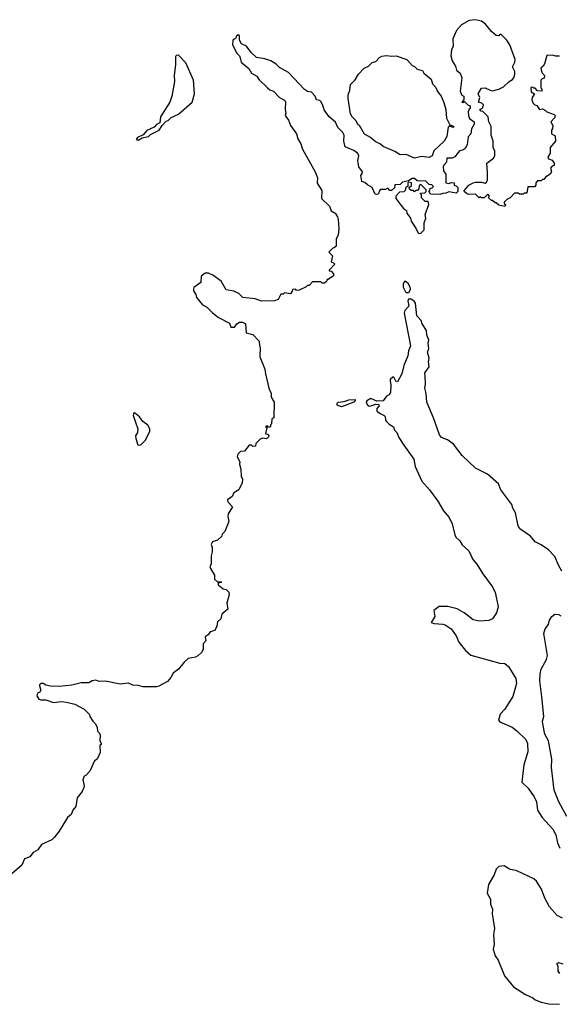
# Model space of a CAD drawing. Extents: x 1793424 to 1900092, y 321114 to 470632.
# Tile 105 of 256: x 1857261 to 1861693, y 340112 to 348192. Entities that reach past the tile are written whole.
import ezdxf

# ---------------------------------------------------------------- set-up
doc = ezdxf.new("R2010")
doc.units = 0

msp = doc.modelspace()

# ---------------------------------------------------------------- linework, layer by layer
at = {"layer": '0CON05XD'}
for points in [[(1861135, 348096.7), (1861087, 348157), (1861055, 348180), (1861005, 348192.5), (1860953.6, 348186.4), (1860890.7, 348149.3), (1860847.5, 348105), (1860817.5, 348035), (1860820, 347975), (1860807.5, 347945), (1860802.5, 347895), (1860812.5, 347855), (1860841.7, 347811.7), (1860849.3, 347779.3), (1860877.5, 347755), (1860892.5, 347715), (1860880, 347605), (1860890, 347575), (1860910, 347565), (1860910, 347535), (1860892.5, 347515), (1860905, 347512.5), (1860915, 347520), (1860945, 347490), (1860960, 347485), (1860960, 347465), (1860951.7, 347458.3), (1860943.3, 347435), (1860947.5, 347405), (1860955, 347382.5), (1860992.5, 347355), (1860992.5, 347335), (1860973, 347297), (1860967.5, 347255), (1860945, 347230), (1860936.7, 347165), (1860920, 347135), (1860905, 347123.3), (1860874.2, 347115.8), (1860833.6, 347066.4), (1860813, 347057), (1860770, 347055), (1860767, 347023), (1860745, 347000), (1860740, 346985), (1860743, 346953), (1860760, 346925), (1860760, 346855), (1860785, 346847.5), (1860805, 346857.5), (1860830, 346855), (1860830, 346835), (1860845, 346830), (1860860, 346815), (1860858.3, 346781.7), (1860845, 346770), (1860785, 346780), (1860761.7, 346768.3), (1860735, 346767.5), (1860711.7, 346758.3), (1860635, 346760), (1860620, 346785), (1860628.3, 346791.7), (1860631.7, 346808.3), (1860648.3, 346811.7), (1860660, 346825), (1860647, 346837), (1860625, 346840), (1860597, 346867), (1860525, 346870), (1860505, 346890), (1860485, 346890), (1860455, 346870), (1860405, 346860), (1860385, 346840), (1860341.7, 346838.3), (1860338.3, 346811.7), (1860315, 346790), (1860301.7, 346791.7), (1860285, 346810), (1860265, 346800), (1860225, 346800), (1860212.5, 346785), (1860206.7, 346763.3), (1860195, 346757.5), (1860181.7, 346761.7), (1860156.4, 346816.4), (1860117, 346837), (1860095, 346857.5), (1860070, 346865), (1860062.5, 346915), (1860075, 346930), (1860076.7, 346945), (1860046.2, 346985), (1860038.8, 347035), (1860046.7, 347075), (1860037.5, 347095), (1860005, 347120), (1859935, 347150), (1859923.8, 347195), (1859926.7, 347245), (1859916.1, 347266.1), (1859875, 347307.5), (1859855, 347352.5), (1859802.5, 347395), (1859761.7, 347451.7), (1859751.7, 347491.7), (1859735, 347520), (1859725, 347530), (1859700, 347535), (1859686.7, 347565), (1859657.7, 347597.7), (1859625, 347604.2), (1859600.9, 347620.9), (1859468.3, 347758.3), (1859395, 347801.4), (1859368.2, 347828.2), (1859325, 347854.2), (1859275, 347872.5), (1859205, 347882.5), (1859162.3, 347922.3), (1859122.5, 347975), (1859082.5, 347995), (1859066.7, 348025), (1859065, 348060), (1859055, 348067.5), (1859040, 348055), (1859035, 348040), (1859012.5, 348025), (1859007.5, 347985), (1859045, 347917.5), (1859067.5, 347895), (1859070.7, 347880.7), (1859078.8, 347845), (1859141.9, 347791.9), (1859163.8, 347755), (1859210, 347730), (1859228.3, 347698.3), (1859295, 347632), (1859315, 347616), (1859346.7, 347605), (1859394.1, 347554.1), (1859430, 347535), (1859445, 347520), (1859442.5, 347455), (1859447.5, 347425), (1859442.5, 347405), (1859468.3, 347368.3), (1859484.2, 347324.2), (1859535.6, 347255.6), (1859545.7, 347215.7), (1859570, 347175), (1859585, 347130), (1859688.5, 346945), (1859706, 346895), (1859705, 346850), (1859741.7, 346791.7), (1859740, 346725), (1859805, 346662.5), (1859820, 346625), (1859852.5, 346605), (1859870, 346575), (1859877, 346553), (1859883.3, 346475), (1859877, 346423), (1859860, 346395), (1859860, 346335), (1859845, 346320), (1859831.7, 346318.3), (1859800, 346285), (1859830, 346255), (1859820, 346205), (1859838.3, 346198.3), (1859850, 346185), (1859801.7, 346138.3), (1859801.7, 346131.7), (1859818.3, 346128.3), (1859838.3, 346108.3), (1859838.3, 346091.7), (1859795, 346060), (1859785, 346060), (1859780, 346045), (1859765, 346030), (1859745, 346030), (1859735, 346040), (1859665, 346040), (1859638.3, 346011.7), (1859625, 346010), (1859615, 346000), (1859557, 345973), (1859535, 345970), (1859525, 345980), (1859501.7, 345978.3), (1859500, 345965), (1859485, 345942.5), (1859435, 345950), (1859425, 345940), (1859405, 345940), (1859383, 345897), (1859353.8, 345886.2), (1859246.4, 345883.6), (1859195, 345902.5), (1859095, 345912.5), (1859060, 345945), (1859020, 345965), (1858957, 345977), (1858916.4, 346046.4), (1858847, 346097), (1858811.7, 346111.7), (1858785, 346112.5), (1858751.7, 346088.3), (1858747.5, 346035), (1858692.5, 345995), (1858687.5, 345985), (1858688.3, 345968.3), (1858707, 345937), (1858713, 345913), (1858763.6, 345853.6), (1858796.4, 345836.4), (1858845, 345786.7), (1858895, 345748.8), (1858983, 345703), (1858995, 345670), (1859025, 345670), (1859043.6, 345696.4), (1859065, 345710), (1859089.7, 345709.7), (1859115.7, 345695.7), (1859121.7, 345621.7), (1859175, 345610), (1859227.5, 345555), (1859230, 345515), (1859236.7, 345505), (1859233.3, 345425), (1859274, 345325), (1859280.8, 345285), (1859307.7, 345167.7), (1859326.2, 345125), (1859327.5, 345095), (1859350, 345055), (1859347.5, 344925), (1859333, 344917), (1859330, 344875), (1859321.7, 344868.3), (1859320, 344855), (1859315, 344850), (1859305, 344850), (1859295, 344860), (1859280, 344855), (1859290, 344845), (1859280, 344795), (1859295, 344790), (1859310, 344775), (1859287, 344753), (1859255, 344757.5), (1859235, 344750), (1859200, 344715), (1859198.3, 344691.7), (1859175, 344690), (1859165, 344700), (1859145, 344700), (1859108.3, 344651.7), (1859075, 344650), (1859051.7, 344628.3), (1859047.5, 344605), (1859070, 344565), (1859067.5, 344545), (1859077.5, 344505), (1859080, 344445), (1859090, 344425), (1859087, 344393), (1859060, 344335), (1859020.7, 344309.3), (1859005, 344280), (1858968.3, 344251.7), (1858970, 344235), (1859010, 344195), (1858973, 344137), (1858970, 344115), (1858977.5, 344075), (1858947, 343993), (1858925, 343970), (1858920, 343955), (1858885, 343920), (1858845, 343907.5), (1858832.5, 343885), (1858841.7, 343861.7), (1858842.5, 343825), (1858833, 343793), (1858832.5, 343725), (1858822.5, 343705), (1858828.3, 343688.3), (1858860, 343635), (1858861.7, 343601.7), (1858885, 343580), (1858915, 343580), (1858920, 343575), (1858891.7, 343568.3), (1858890, 343555), (1858933, 343523), (1858957.5, 343517.5), (1858980, 343495), (1858982.5, 343475), (1858962.5, 343405), (1858970, 343355), (1858922.5, 343315), (1858912.5, 343275), (1858885, 343250), (1858880, 343215), (1858865, 343180), (1858825, 343170), (1858810, 343145), (1858783, 343127), (1858790, 343095), (1858768.3, 343071.7), (1858767.5, 343025), (1858755, 343000), (1858725, 342972.5), (1858705, 342962.5), (1858645, 342950), (1858610.7, 342919.3), (1858566.4, 342863.6), (1858520.7, 342829.3), (1858502.5, 342795), (1858475, 342762.5), (1858405, 342722.5), (1858385, 342717.5), (1858275, 342717.5), (1858235, 342730), (1858190.7, 342730.7), (1858155, 342747.5), (1858085, 342740), (1857965, 342763.3), (1857915, 342762.5), (1857885, 342772.5), (1857855, 342767.5), (1857829.3, 342750.7), (1857765, 342750), (1857688.3, 342731.7), (1857585, 342721.2), (1857512.7, 342722.7), (1857475, 342732), (1857455, 342746), (1857433.3, 342745), (1857423.8, 342735), (1857423.8, 342725), (1857435, 342690), (1857427.5, 342675), (1857407.5, 342665), (1857401.2, 342645), (1857417.7, 342617.7), (1857435, 342611.2), (1857475, 342610), (1857539.3, 342589.3), (1857605, 342596.2), (1857645, 342593.3), (1857715, 342576.7), (1857790, 342535), (1857835, 342490), (1857837.5, 342475), (1857862.5, 342435), (1857882.5, 342415), (1857897.5, 342385), (1857900, 342355), (1857917, 342337), (1857921.7, 342321.7), (1857920, 342275), (1857930, 342255), (1857930, 342245), (1857920, 342235), (1857921.7, 342178.3), (1857897.5, 342125), (1857875, 342110), (1857837.5, 342025), (1857805, 341990), (1857790, 341985), (1857780, 341955), (1857790, 341905), (1857787, 341893), (1857775, 341860), (1857733, 341807), (1857722.5, 341735), (1857697.5, 341705), (1857685, 341670), (1857652.5, 341645), (1857586.1, 341533.9), (1857546.4, 341483.6), (1857525, 341462.5), (1857440, 341425), (1857409.3, 341380.7), (1857370.7, 341359.3), (1857345, 341323.3), (1857300, 341305), (1857277.5, 341255), (1857180.7, 341169.3)], [(1861695, 347892.5), (1861665, 347892.5), (1861635, 347902.5), (1861591.7, 347898.3), (1861570.7, 347829.3), (1861560, 347810), (1861540, 347795), (1861548.3, 347758.3), (1861570, 347735), (1861568.3, 347711.7), (1861551.7, 347708.3), (1861542.5, 347697.5), (1861542.5, 347632.5), (1861550, 347625), (1861550, 347605), (1861515, 347610), (1861495, 347630), (1861485, 347630), (1861475, 347640), (1861460, 347635), (1861461.7, 347601.7), (1861490, 347585), (1861470, 347555), (1861467.5, 347535), (1861475, 347510), (1861493, 347493), (1861508.3, 347488.3), (1861530, 347455), (1861555, 347460), (1861578.3, 347448.3), (1861590, 347435), (1861650, 347415), (1861660, 347405), (1861655, 347390), (1861622.5, 347355), (1861640, 347325), (1861638.3, 347298.3), (1861630, 347285), (1861630, 347255), (1861658.3, 347238.3), (1861662.5, 347195), (1861617.5, 347145), (1861618.3, 347098.3), (1861597.5, 347065), (1861605, 347050), (1861635, 347040), (1861650, 347015), (1861650, 346995), (1861635, 346990), (1861620, 346975), (1861627.5, 346945), (1861617.5, 346925), (1861580, 346900), (1861565, 346880), (1861555, 346880), (1861545, 346870), (1861515, 346870), (1861500, 346855), (1861500, 346835), (1861488.3, 346821.7), (1861435, 346820), (1861425, 346770), (1861405, 346770), (1861395, 346760), (1861365, 346760), (1861355, 346770), (1861325, 346770), (1861288.3, 346731.7), (1861261.7, 346718.3), (1861240, 346695), (1861240, 346685), (1861250, 346675), (1861245, 346660), (1861195, 346670), (1861175, 346690), (1861165, 346690), (1861145, 346710), (1861135, 346710), (1861111.7, 346731.7), (1861120, 346745), (1861105, 346760), (1861075, 346730), (1861055, 346730), (1861045, 346740), (1861035, 346730), (1861005, 346760), (1860948.3, 346758.3), (1860930, 346765), (1860910, 346785), (1860950, 346835), (1860985, 346852.5), (1861005, 346860), (1861055, 346860), (1861085, 346850), (1861095, 346860), (1861102.5, 346875), (1861103.8, 346935), (1861097.5, 347015), (1861153, 347057), (1861162.5, 347075), (1861163, 347113), (1861150, 347145), (1861150, 347195), (1861133.3, 347245), (1861132.5, 347315), (1861113.6, 347353.6), (1861107.5, 347395), (1861065, 347440), (1861051.7, 347441.7), (1861040, 347455), (1861065, 347470), (1861070, 347495), (1861056.7, 347506.7), (1861030, 347515), (1861040, 347555), (1861027.5, 347585), (1861055, 347630), (1861085, 347633.3), (1861125, 347613.3), (1861145, 347610), (1861197, 347623), (1861235, 347642.5), (1861280, 347685), (1861308.3, 347701.7), (1861320, 347715), (1861327.5, 347745), (1861327, 347767), (1861307.5, 347805), (1861327, 347843), (1861330, 347865), (1861286.7, 347985), (1861262.5, 348025), (1861215, 348070), (1861205, 348070), (1861195, 348060), (1861175, 348062.5), (1861135, 348096.7)], [(1858235, 347204), (1858266.7, 347223.3), (1858320, 347235), (1858335, 347250), (1858407.5, 347285), (1858430, 347325), (1858465, 347360), (1858480, 347365), (1858505, 347390), (1858565, 347417.5), (1858677.5, 347515), (1858696, 347585), (1858688.8, 347695), (1858625, 347837.5), (1858565, 347902.5), (1858545, 347897.5), (1858541.7, 347888.3), (1858541.2, 347825), (1858530, 347735), (1858532, 347685), (1858510, 347565), (1858494.2, 347515.8), (1858417.5, 347395), (1858413, 347347), (1858385, 347332.5), (1858365, 347310), (1858305, 347282.5), (1858275, 347247.5), (1858227.5, 347225), (1858218.3, 347208.3), (1858235, 347204)], [(1860505, 347057.5), (1860435, 347086.2), (1860385, 347082.5), (1860341.7, 347111.7), (1860245, 347151.2), (1860225, 347170), (1860181.7, 347191.7), (1860142.5, 347225), (1860093.6, 347253.6), (1860053, 347323), (1860040.7, 347330.7), (1860022.5, 347365), (1859992.5, 347395), (1859979.3, 347419.3), (1859957.5, 347545), (1859957.5, 347575), (1859973.3, 347615), (1859978.3, 347661.7), (1860015, 347700), (1860042.5, 347745), (1860090, 347795), (1860125, 347810), (1860155, 347842.5), (1860185, 347850), (1860215, 347883.3), (1860235, 347893.8), (1860275, 347900), (1860315, 347892.5), (1860353, 347897), (1860440, 347865), (1860485, 347817.5), (1860505, 347807.5), (1860525, 347787.5), (1860570, 347775), (1860580, 347755), (1860640, 347705), (1860652.5, 347665), (1860680, 347635), (1860693.3, 347603.3), (1860721.9, 347565), (1860745, 347512.5), (1860761.2, 347455), (1860767.5, 347385), (1860795, 347330), (1860825, 347320), (1860825, 347310), (1860818.3, 347308.3), (1860795, 347320), (1860780.7, 347309.3), (1860768, 347235), (1860746.2, 347195), (1860663.3, 347115), (1860650, 347075), (1860625, 347062.5), (1860565, 347068.8), (1860505, 347057.5)], [(1860538.3, 346438.3), (1860555, 346440), (1860581.7, 346468.3), (1860582.5, 346525), (1860596.7, 346565), (1860592.5, 346595), (1860622.5, 346675), (1860615, 346700), (1860591.7, 346701.7), (1860561.7, 346731.7), (1860560, 346755), (1860550, 346765), (1860555, 346770), (1860588.3, 346771.7), (1860598.3, 346781.7), (1860600, 346795), (1860555, 346840), (1860541.7, 346828.3), (1860540, 346805), (1860528.3, 346791.7), (1860515, 346790), (1860505, 346780), (1860495, 346790), (1860475, 346790), (1860461.7, 346801.7), (1860460, 346815), (1860478.3, 346831.7), (1860480, 346855), (1860455, 346860), (1860450, 346855), (1860450, 346825), (1860431.7, 346818.3), (1860428.3, 346791.7), (1860415, 346780), (1860381.7, 346778.3), (1860350, 346745), (1860350, 346725), (1860413.6, 346643.6), (1860437, 346627), (1860440, 346605), (1860470, 346565), (1860475, 346540), (1860517.5, 346475), (1860530, 346445), (1860538.3, 346438.3)], [(1860455, 345950), (1860435, 345950), (1860414, 345995), (1860414.1, 346025.9), (1860425, 346050), (1860445, 346036.7), (1860465, 346000), (1860466.7, 345975), (1860455, 345950)], [(1861715, 343667.5), (1861686.7, 343715), (1861657.3, 343787.3), (1861605, 343842.5), (1861543.6, 343883.6), (1861495, 343906.7), (1861457.5, 343955), (1861370, 344015), (1861355, 344040), (1861332.5, 344145), (1861310, 344185), (1861302.5, 344215), (1861213.3, 344335), (1861192.5, 344385), (1861103, 344463), (1861005, 344513.3), (1860895, 344616), (1860825, 344710), (1860775, 344743.8), (1860725, 344764), (1860708.8, 344785), (1860660, 344925), (1860605.7, 345055), (1860600.8, 345125), (1860589.5, 345169.5), (1860594.2, 345205), (1860590.6, 345269.4), (1860589.4, 345295), (1860622.9, 345345), (1860619.1, 345385), (1860624.6, 345415), (1860609.5, 345465), (1860622.1, 345495), (1860616.5, 345535), (1860620.5, 345565), (1860605.6, 345605), (1860601.7, 345641.7), (1860567.5, 345697.5), (1860558, 345725), (1860522.6, 345762.6), (1860511.2, 345865), (1860501.7, 345881.7), (1860475, 345900), (1860455, 345900), (1860450, 345885), (1860457.3, 345842.7), (1860423.8, 345805), (1860418.8, 345785), (1860470.8, 345515), (1860454, 345475), (1860448, 345435), (1860416.2, 345355), (1860400, 345285), (1860365, 345220), (1860350, 345225), (1860335, 345260), (1860325, 345260), (1860305, 345240), (1860302.5, 345225), (1860310, 345195), (1860307, 345133), (1860295.7, 345114.3), (1860275, 345102.5), (1860246.4, 345063.6), (1860195, 345063.3), (1860145, 345083.3), (1860112.5, 345065), (1860107.5, 345045), (1860123.3, 345025), (1860135, 345021.2), (1860154.1, 345025.9), (1860185, 345036.2), (1860210, 345035), (1860212.5, 345025), (1860195, 345002.5), (1860195, 344983.8), (1860215, 344963.3), (1860255, 344943.8), (1860263.8, 344935), (1860265.7, 344905), (1860272.9, 344895), (1860295, 344872.5), (1860332.1, 344852.1), (1860338.6, 344825), (1860359.2, 344805), (1860375.5, 344765), (1860415, 344700), (1860497.2, 344587.2), (1860510.4, 344525), (1860563.8, 344405), (1860626.7, 344335), (1860695, 344242.5), (1860742.7, 344162.7), (1860787.7, 344107.7), (1860813.3, 344055), (1860833.8, 343965), (1860843.8, 343945), (1860876.2, 343915), (1860895, 343883.3), (1860948.8, 343835), (1860983, 343763), (1861015.6, 343725.6), (1861063.8, 343645), (1861141.2, 343541.2), (1861166.2, 343495), (1861190, 343375), (1861176.7, 343325), (1861143, 343277), (1861115, 343262.5), (1861035, 343257.5), (1860985, 343267.5), (1860912.5, 343325), (1860855, 343356.7), (1860776.1, 343376.1), (1860705, 343376.2), (1860662.5, 343345), (1860670, 343295), (1860640, 343245), (1860665, 343237.5), (1860735, 343233.3), (1860756.1, 343226.1), (1860805, 343192.5), (1860846.2, 343135), (1860866.7, 343085), (1860923.3, 343015), (1860965, 342976.7), (1861205, 342911.2), (1861245, 342910), (1861276.7, 342885), (1861336.2, 342785), (1861341.2, 342745), (1861311.7, 342638.3), (1861245.8, 342534.2), (1861206.4, 342493.6), (1861193.3, 342445), (1861205, 342430), (1861305, 342387.5), (1861345, 342357.5), (1861417.5, 342285), (1861433, 342253), (1861433.3, 342185), (1861401.7, 342078.3), (1861386.2, 341935), (1861436.7, 341885), (1861486.7, 341815), (1861506.7, 341775), (1861513.3, 341705), (1861553.3, 341645), (1861638.8, 341548.8), (1861665, 341502.5), (1861677.7, 341437.7), (1861696.2, 341395)], [(1859905, 345014.3), (1859869.3, 345029.3), (1859867.5, 345045), (1859877.5, 345055), (1859925, 345059.2), (1859965, 345074.2), (1860017.5, 345075), (1860016.7, 345065), (1860005, 345052.5), (1859905, 345014.3)], [(1858245, 344700), (1858255, 344703.3), (1858295, 344742.5), (1858328.8, 344815), (1858331.2, 344835), (1858313.3, 344865), (1858272.5, 344895), (1858245, 344932.5), (1858205, 344967.5), (1858195, 344960), (1858193.3, 344945), (1858230, 344835), (1858227.5, 344805), (1858211.7, 344778.3), (1858213.8, 344755), (1858232.5, 344705), (1858245, 344700)], [(1861754.3, 341655), (1861690, 341775), (1861649.5, 341869.5), (1861629.2, 342055), (1861631.4, 342125), (1861604.4, 342275), (1861575, 342330), (1861558.6, 342415), (1861556, 342435), (1861566, 342475), (1861548.8, 342635), (1861533, 342767), (1861537.1, 342822.9), (1861545, 342862.5), (1861587.9, 342942.1), (1861596, 342975), (1861565.8, 343154.2), (1861577.5, 343195), (1861605, 343230), (1861613.3, 343265), (1861632.5, 343295), (1861657, 343313), (1861685, 343312), (1861705, 343301.2)], [(1861718.3, 340818.3), (1861675, 340842.5), (1861612.7, 340912.7), (1861574.1, 340984.1), (1861547.7, 341057.7), (1861505, 341122.5), (1861485, 341142.5), (1861345, 341207.5), (1861285, 341222.5), (1861239.3, 341249.3), (1861195, 341243.3), (1861175, 341222.5), (1861158.8, 341175), (1861112, 341095), (1861100, 341025), (1861126.7, 340975), (1861127.5, 340935), (1861143, 340893), (1861141.2, 340855), (1861161.2, 340735), (1861153.3, 340685), (1861156.7, 340605), (1861150, 340565), (1861165, 340510), (1861190, 340475), (1861242.5, 340345), (1861317, 340257), (1861415, 340193.3), (1861476.1, 340166.1), (1861495, 340150), (1861545, 340130), (1861607, 340117), (1861695, 340112.5)], [(1861697.5, 340365), (1861682.5, 340385), (1861682.5, 340425), (1861672.5, 340445), (1861685, 340456.7), (1861722.5, 340445)]]:
    msp.add_lwpolyline(points, dxfattribs=at)

doc.saveas('drawing.dxf')
